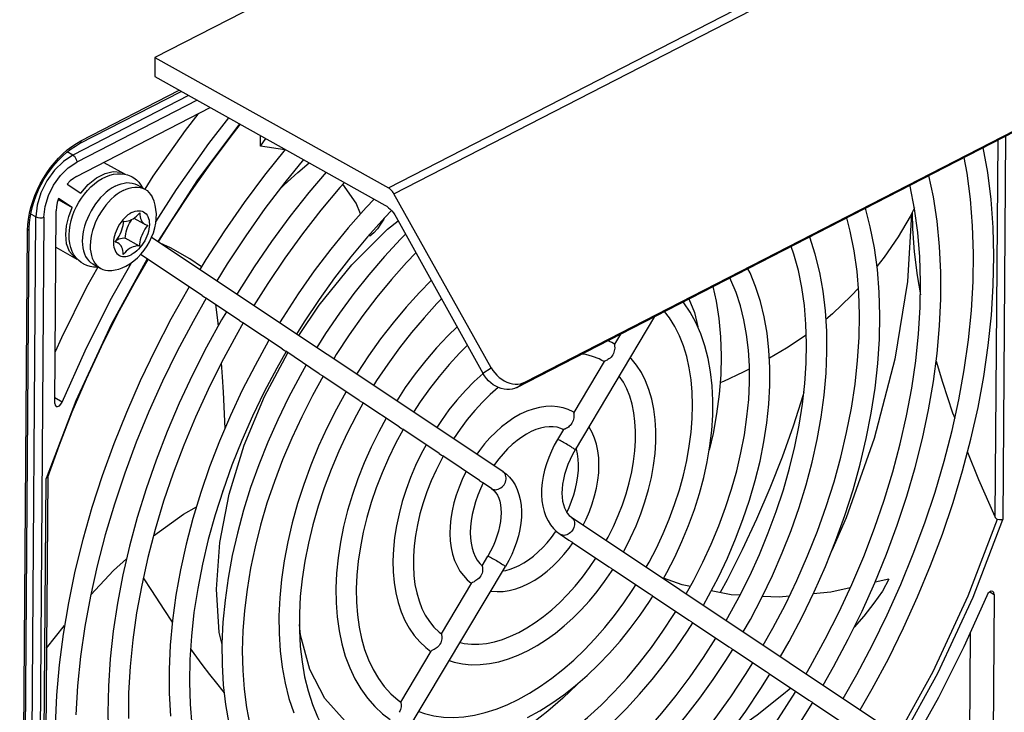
# Model space of a CAD drawing. Extents: x 0 to 420, y 0 to 297.
# Tile 32 of 38: x 375 to 392, y 84 to 97. Entities that reach past the tile are written whole.
import ezdxf

# ---------------------------------------------------------------- set-up
doc = ezdxf.new("R2010")
doc.units = 0
doc.header["$LTSCALE"] = 23.1
doc.layers.get('0').update_dxf_attribs({"linetype": 'CONTINUOUS'})

msp = doc.modelspace()

# ---------------------------------------------------------------- linework, layer by layer
at = {"color": 7, "linetype": 'CONTINUOUS'}
for p, q in [((390.388, 102.679), (377.461, 96.03)), ((383.995, 90.306), (396.203, 96.586)), ((383.846, 90.21), (396.054, 96.489)), ((377.461, 96.03), (377.458, 95.693)), ((377.461, 96.03), (381.578, 93.729)), ((377.458, 95.693), (381.517, 93.424)), ((376.132, 94.511), (377.924, 95.432)), ((376.079, 93.933), (378.437, 95.146)), ((379.324, 94.468), (379.415, 94.599)), ((379.752, 94.401), (379.324, 94.468)), ((376.559, 94.18), (376.923, 93.977)), ((376.923, 93.977), (376.932, 93.97)), ((375.911, 93.797), (376.152, 93.637)), ((377.144, 93.784), (377.283, 93.707)), ((383.392, 90.558), (381.676, 93.625)), ((375.753, 93.523), (376.001, 93.384)), ((376.001, 93.384), (375.76, 93.545)), ((375.692, 89.926), (375.717, 93.326)), ((381.632, 93.33), (381.513, 93.207)), ((390.857, 93.376), (390.783, 93.225)), ((377.09, 93.196), (377.259, 93.102)), ((381.714, 93.214), (383.244, 90.462)), ((375.105, 74.453), (375.244, 93.021)), ((376.764, 92.782), (376.808, 92.758)), ((377.187, 92.704), (376.937, 92.844)), ((383.598, 88.725), (377.401, 92.857)), ((381.253, 92.881), (381.244, 92.906)), ((375.712, 92.683), (376.084, 92.475)), ((376.094, 92.471), (376.084, 92.476)), ((378.295, 91.829), (377.207, 92.554)), ((376.363, 92.388), (376.503, 92.31)), ((378.295, 91.829), (378.333, 91.803)), ((378.949, 91.392), (378.357, 91.787)), ((378.95, 91.392), (378.988, 91.367)), ((386.274, 91.459), (384.872, 89.11)), ((379.705, 90.889), (379.011, 91.351)), ((385.669, 91.148), (385.564, 90.971)), ((379.705, 90.889), (379.743, 90.864)), ((380.359, 90.452), (379.766, 90.848)), ((385.565, 90.974), (385.519, 91.001)), ((385.383, 90.669), (384.846, 89.769)), ((385.381, 90.665), (385.343, 90.687)), ((380.359, 90.452), (380.398, 90.427)), ((381.064, 89.982), (380.421, 90.411)), ((381.064, 89.982), (381.103, 89.957)), ((378.675, 89.875), (378.692, 89.482)), ((381.769, 89.512), (381.126, 89.941)), ((384.848, 89.772), (384.836, 89.779)), ((381.769, 89.512), (381.808, 89.487)), ((382.475, 89.042), (381.831, 89.471)), ((384.665, 89.466), (384.563, 89.294)), ((384.663, 89.463), (384.66, 89.465)), ((382.475, 89.042), (382.513, 89.016)), ((383.182, 88.57), (382.536, 89.001)), ((375.57, 88.626), (375.5, 79.217)), ((375.56, 88.613), (375.54, 88.604)), ((375.57, 88.624), (375.56, 88.613)), ((383.182, 88.57), (383.22, 88.545)), ((383.399, 88.426), (383.244, 88.529)), ((378.651, 88.369), (378.654, 88.37)), ((384.806, 87.92), (391.161, 83.683)), ((384.607, 87.62), (384.762, 87.517)), ((384.762, 87.517), (384.801, 87.491)), ((384.824, 87.475), (385.469, 87.045)), ((383.231, 87.064), (383.333, 87.235)), ((377.175, 76.219), (383.642, 87.051)), ((385.469, 87.045), (385.508, 87.02)), ((385.531, 87.004), (386.175, 86.575)), ((382.513, 85.861), (383.05, 86.761)), ((383.04, 86.757), (383.045, 86.753)), ((390.404, 86.829), (390.162, 86.774)), ((386.175, 86.575), (386.213, 86.549)), ((386.236, 86.534), (386.88, 86.105)), ((392.263, 86.559), (392.242, 83.733)), ((375.548, 85.609), (375.865, 86.007)), ((386.88, 86.104), (386.918, 86.079)), ((386.942, 86.063), (387.585, 85.635)), ((391.839, 85.88), (391.825, 84.036)), ((387.585, 85.634), (387.623, 85.609)), ((381.795, 84.659), (382.332, 85.559)), ((387.646, 85.593), (388.239, 85.198)), ((388.239, 85.198), (388.278, 85.173)), ((388.301, 85.157), (388.994, 84.695)), ((388.995, 84.695), (389.033, 84.669)), ((389.056, 84.653), (389.649, 84.258))]:
    msp.add_line(p, q, dxfattribs=at)
at = {"color": 9, "linetype": 'CONTINUOUS'}
for p, q in [((381.578, 93.729), (394.505, 100.378)), ((381.676, 93.625), (394.603, 100.274)), ((378.054, 95.36), (376.012, 94.309)), ((376.155, 94.561), (377.889, 95.452)), ((378.202, 95.277), (376.081, 94.186)), ((392.325, 94.571), (392.275, 87.932)), ((392.465, 94.643), (392.415, 87.881)), ((376.012, 94.309), (375.913, 94.365)), ((375.36, 93.217), (375.27, 93.268)), ((375.22, 74.481), (375.36, 93.217)), ((375.502, 93.215), (375.361, 74.479)), ((375.075, 74.415), (375.214, 92.983)), ((383.244, 90.462), (383.392, 90.558)), ((383.846, 90.21), (383.995, 90.306)), ((376.062, 89.973), (375.54, 88.604)), ((375.824, 89.95), (375.692, 90.024)), ((375.469, 79.165), (375.54, 88.604)), ((383.399, 88.426), (383.406, 88.421)), ((384.614, 87.615), (384.607, 87.62)), ((392.186, 86.602), (392.263, 86.559))]:
    msp.add_line(p, q, dxfattribs=at)
at = {"color": 7, "linetype": 'CONTINUOUS'}
for points in [[(378.215, 95.031), (377.993, 94.744), (377.425, 93.937), (377.28, 93.709)], [(377.476, 93.129), (377.842, 93.703), (378.41, 94.511), (378.761, 94.964)], [(377.523, 92.776), (377.756, 93.153), (378.104, 93.681), (378.467, 94.197), (378.843, 94.698), (378.965, 94.851)], [(375.244, 93.021), (375.248, 93.111), (375.259, 93.205), (375.276, 93.301), (375.299, 93.399), (375.329, 93.498), (375.366, 93.597), (375.408, 93.696), (375.456, 93.792), (375.509, 93.887), (375.567, 93.978), (375.629, 94.066), (375.695, 94.148), (375.763, 94.225), (375.835, 94.296), (375.908, 94.361), (375.982, 94.418), (376.057, 94.468), (376.132, 94.511)], [(379.324, 94.468), (379.322, 94.551), (379.323, 94.635), (379.324, 94.65)], [(379.758, 94.408), (379.392, 93.952), (379.033, 93.471), (378.687, 92.975), (378.356, 92.465), (378.251, 92.291)], [(389.902, 84.522), (390.112, 84.89), (390.397, 85.424), (390.664, 85.966), (390.912, 86.514), (391.142, 87.067), (391.351, 87.624), (391.54, 88.182), (391.707, 88.741), (391.854, 89.298), (391.978, 89.853), (392.08, 90.403), (392.159, 90.947), (392.215, 91.484), (392.248, 92.011), (392.258, 92.529), (392.245, 93.034), (392.209, 93.527), (392.149, 94.004), (392.07, 94.44)], [(380.078, 94.229), (379.752, 93.828), (379.4, 93.364), (379.061, 92.885), (378.736, 92.393), (378.549, 92.092)], [(379.656, 93.701), (379.74, 93.783), (379.978, 93.999), (380.183, 94.17)], [(389.601, 84.723), (389.842, 85.146), (390.118, 85.669), (390.376, 86.2), (390.616, 86.736), (390.837, 87.277), (391.038, 87.82), (391.22, 88.364), (391.38, 88.908), (391.52, 89.45), (391.638, 89.989), (391.734, 90.522), (391.809, 91.049), (391.861, 91.567), (391.891, 92.076), (391.898, 92.574), (391.883, 93.06), (391.846, 93.531), (391.787, 93.988), (391.735, 94.268)], [(376.111, 92.453), (376.069, 92.498), (376.032, 92.551), (376.001, 92.61), (375.977, 92.676), (375.959, 92.748), (375.948, 92.824), (375.946, 92.904), (375.951, 92.987), (375.963, 93.07), (375.982, 93.154), (376.007, 93.237), (376.038, 93.319), (376.075, 93.399), (376.117, 93.476), (376.165, 93.551), (376.216, 93.621), (376.272, 93.687), (376.331, 93.748), (376.394, 93.804), (376.459, 93.852), (376.527, 93.894), (376.595, 93.928), (376.663, 93.954), (376.731, 93.971), (376.797, 93.98), (376.86, 93.98), (376.921, 93.973)], [(376.152, 93.637), (376.285, 93.788), (376.43, 93.906), (376.58, 93.984), (376.724, 94.017), (376.856, 94.005), (376.923, 93.977)], [(376.921, 93.973), (376.979, 93.959), (377.034, 93.937), (377.058, 93.924)], [(380.479, 94.005), (380.174, 93.646), (379.84, 93.223), (379.518, 92.786), (379.21, 92.336), (378.915, 91.874), (378.904, 91.856)], [(376.079, 93.933), (376.021, 93.898), (375.965, 93.852), (375.911, 93.797)], [(376.759, 93.761), (376.812, 93.786), (376.864, 93.804), (376.916, 93.816), (376.966, 93.823), (377.014, 93.822), (377.06, 93.816), (377.104, 93.803), (377.144, 93.784)], [(377.058, 93.924), (377.085, 93.908), (377.132, 93.872), (377.176, 93.829), (377.214, 93.778), (377.242, 93.73)], [(380.801, 93.825), (380.722, 93.737), (380.387, 93.337), (380.062, 92.92)], [(381.088, 93.272), (381.008, 93.458), (380.774, 93.795)], [(389.248, 84.958), (389.431, 85.28), (389.69, 85.768), (389.933, 86.264), (390.158, 86.765), (390.365, 87.27), (390.553, 87.779), (390.721, 88.289), (390.87, 88.799), (390.998, 89.307), (391.106, 89.812), (391.192, 90.313), (391.257, 90.808), (391.301, 91.295), (391.322, 91.774), (391.322, 92.242), (391.3, 92.698), (391.256, 93.141), (391.19, 93.57), (391.11, 93.946)], [(376.759, 93.761), (376.706, 93.731), (376.653, 93.696), (376.601, 93.655), (376.551, 93.609), (376.502, 93.559), (376.456, 93.505), (376.412, 93.447), (376.37, 93.386), (376.333, 93.323), (376.298, 93.257), (376.268, 93.19), (376.242, 93.123), (376.22, 93.054), (376.202, 92.987), (376.19, 92.92), (376.182, 92.854), (376.179, 92.791), (376.181, 92.73), (376.188, 92.672), (376.2, 92.617), (376.216, 92.567), (376.237, 92.521), (376.263, 92.479), (376.292, 92.443), (376.326, 92.413), (376.363, 92.388)], [(376.898, 93.684), (376.845, 93.653), (376.792, 93.618), (376.741, 93.577), (376.69, 93.531), (376.641, 93.481), (376.595, 93.427), (376.551, 93.369), (376.51, 93.308), (376.472, 93.245), (376.437, 93.179), (376.407, 93.113), (376.381, 93.045), (376.359, 92.977), (376.342, 92.909), (376.329, 92.842), (376.321, 92.776), (376.318, 92.713), (376.32, 92.652), (376.327, 92.594), (376.339, 92.539), (376.355, 92.489), (376.376, 92.443), (376.402, 92.402), (376.431, 92.366), (376.465, 92.335), (376.503, 92.31)], [(376.898, 93.684), (376.951, 93.708), (377.003, 93.726), (377.055, 93.739), (377.105, 93.745), (377.153, 93.745), (377.2, 93.738), (377.243, 93.725), (377.283, 93.707)], [(377.283, 93.707), (377.321, 93.682), (377.354, 93.651), (377.384, 93.615), (377.409, 93.574), (377.416, 93.56)], [(381.676, 93.625), (381.663, 93.647), (381.648, 93.668), (381.632, 93.687), (381.614, 93.703), (381.597, 93.718), (381.578, 93.729)], [(388.946, 85.159), (389.024, 85.291), (389.284, 85.766), (389.527, 86.248), (389.753, 86.736), (389.961, 87.229), (390.151, 87.725), (390.322, 88.222), (390.474, 88.719), (390.606, 89.215), (390.718, 89.708), (390.809, 90.196), (390.879, 90.678), (390.929, 91.153), (390.957, 91.618), (390.965, 92.073), (390.951, 92.516), (390.916, 92.946), (390.86, 93.362), (390.784, 93.762), (390.78, 93.776)], [(375.76, 93.545), (375.737, 93.47), (375.722, 93.397), (375.717, 93.326)], [(376.947, 92.349), (377.019, 92.391), (377.088, 92.441), (377.155, 92.499), (377.216, 92.564), (377.271, 92.632), (377.321, 92.705), (377.364, 92.78), (377.402, 92.859), (377.433, 92.94), (377.457, 93.023), (377.474, 93.107), (377.483, 93.19), (377.485, 93.273), (377.478, 93.351), (377.464, 93.426), (377.444, 93.495), (377.416, 93.56)], [(381.326, 93.531), (381.185, 93.383), (380.87, 93.025), (380.565, 92.652), (380.271, 92.264), (379.989, 91.864), (379.72, 91.452), (379.66, 91.351)], [(375.886, 92.908), (375.9, 93.063), (375.939, 93.223), (376.001, 93.384)], [(376.905, 93.141), (376.931, 93.139), (376.959, 93.141), (376.988, 93.147), (377.018, 93.156), (377.048, 93.17), (377.078, 93.187), (377.108, 93.208), (377.137, 93.232), (377.165, 93.259), (377.192, 93.289)], [(377.192, 93.289), (377.193, 93.255), (377.198, 93.222), (377.205, 93.192), (377.216, 93.165), (377.229, 93.14), (377.245, 93.119), (377.264, 93.101), (377.284, 93.088)], [(381.517, 93.424), (381.549, 93.405), (381.58, 93.381), (381.61, 93.353), (381.639, 93.323), (381.666, 93.289), (381.691, 93.252), (381.714, 93.214)], [(388.493, 85.462), (388.644, 85.73), (388.874, 86.164), (389.087, 86.604), (389.285, 87.049), (389.465, 87.499), (389.628, 87.95), (389.773, 88.403), (389.899, 88.855), (390.006, 89.306), (390.094, 89.753), (390.163, 90.196), (390.211, 90.632), (390.239, 91.061), (390.247, 91.481), (390.235, 91.891), (390.203, 92.289), (390.15, 92.674), (390.077, 93.045), (389.992, 93.371)], [(390.805, 93.27), (390.732, 92.081), (390.509, 90.71), (390.148, 89.311), (389.655, 87.909), (389.399, 87.334)], [(390.815, 93.291), (390.821, 93.009), (390.851, 92.603), (390.903, 92.182), (390.961, 91.842)], [(376.759, 92.775), (376.784, 92.807), (376.808, 92.842), (376.829, 92.877), (376.848, 92.915), (376.865, 92.953), (376.879, 92.991), (376.89, 93.03), (376.898, 93.068), (376.903, 93.105), (376.905, 93.141)], [(376.937, 92.844), (376.939, 92.88), (376.944, 92.918), (376.952, 92.956), (376.963, 92.994), (376.977, 93.033), (376.993, 93.071), (377.012, 93.108), (377.034, 93.144), (377.054, 93.174)], [(381.513, 93.207), (381.209, 92.867), (380.914, 92.512), (380.629, 92.143), (380.355, 91.761), (380.093, 91.368), (379.958, 91.152)], [(381.509, 93.202), (381.496, 93.179), (381.44, 93.088), (381.383, 93.007), (381.321, 92.937), (381.253, 92.881)], [(388.191, 85.663), (388.36, 85.96), (388.58, 86.38), (388.785, 86.806), (388.973, 87.238), (389.146, 87.672), (389.302, 88.108), (389.44, 88.545), (389.56, 88.981), (389.661, 89.414), (389.745, 89.843), (389.809, 90.266), (389.854, 90.683), (389.88, 91.092), (389.887, 91.491), (389.875, 91.88), (389.844, 92.256), (389.794, 92.619), (389.725, 92.968), (389.664, 93.202)], [(390.783, 93.225), (390.57, 92.865), (390.323, 92.507), (390.195, 92.345)], [(377.333, 93.071), (377.308, 93.038), (377.284, 93.004), (377.263, 92.968), (377.244, 92.931), (377.227, 92.893), (377.213, 92.854), (377.202, 92.816), (377.194, 92.778), (377.189, 92.74), (377.187, 92.704)], [(377.284, 93.088), (377.308, 93.077), (377.333, 93.071)], [(380.062, 92.92), (379.75, 92.49), (379.45, 92.046), (379.203, 91.656)], [(376.084, 92.476), (376.039, 92.506), (375.955, 92.606), (375.902, 92.743), (375.886, 92.908)], [(376.808, 92.758), (376.784, 92.769), (376.759, 92.775)], [(376.787, 92.812), (376.794, 92.816), (376.824, 92.829), (376.853, 92.839), (376.882, 92.845), (376.91, 92.847), (376.937, 92.844)], [(376.9, 92.557), (376.899, 92.591), (376.894, 92.624), (376.887, 92.654), (376.876, 92.681), (376.863, 92.706), (376.847, 92.727), (376.828, 92.745), (376.808, 92.758)], [(378.28, 92.34), (378.073, 92.476), (377.734, 92.67), (377.553, 92.756)], [(381.881, 92.913), (381.792, 92.825), (381.508, 92.52), (381.233, 92.199), (380.968, 91.865), (380.713, 91.519), (380.469, 91.161), (380.314, 90.915)], [(387.838, 85.898), (387.962, 86.118), (388.164, 86.503), (388.352, 86.894), (388.525, 87.289), (388.682, 87.688), (388.822, 88.089), (388.946, 88.49), (389.052, 88.891), (389.141, 89.29), (389.212, 89.685), (389.264, 90.075), (389.298, 90.459), (389.313, 90.836), (389.309, 91.203), (389.287, 91.561), (389.245, 91.906), (389.185, 92.239), (389.107, 92.558), (389.01, 92.862), (389.009, 92.865)], [(377.187, 92.704), (377.161, 92.707), (377.133, 92.705), (377.104, 92.699), (377.074, 92.689), (377.044, 92.676), (377.014, 92.658), (376.984, 92.638), (376.955, 92.614), (376.927, 92.586), (376.9, 92.557)], [(382.064, 92.585), (381.9, 92.415), (381.633, 92.116), (381.375, 91.802), (381.125, 91.476), (380.886, 91.138), (380.658, 90.789), (380.613, 90.716)], [(387.537, 86.099), (387.568, 86.15), (387.766, 86.515), (387.952, 86.886), (388.123, 87.262), (388.279, 87.642), (388.42, 88.023), (388.545, 88.406), (388.654, 88.787), (388.747, 89.167), (388.823, 89.543), (388.881, 89.914), (388.923, 90.279), (388.947, 90.637), (388.954, 90.986), (388.943, 91.326), (388.915, 91.654), (388.87, 91.971), (388.809, 92.274), (388.73, 92.563), (388.683, 92.698)], [(375.57, 88.624), (375.775, 89.196), (376.003, 89.779), (376.251, 90.359), (376.518, 90.933), (376.802, 91.501), (377.104, 92.061), (377.338, 92.467)], [(375.824, 89.95), (376.227, 90.854), (376.672, 91.743), (377.044, 92.409)], [(376.199, 92.388), (376.157, 92.415), (376.111, 92.453)], [(376.453, 92.333), (376.254, 91.977), (375.809, 91.087), (375.698, 90.838)], [(376.461, 92.334), (376.44, 92.332), (376.378, 92.333), (376.318, 92.343), (376.261, 92.36), (376.207, 92.384), (376.199, 92.388)], [(376.503, 92.31), (376.543, 92.291), (376.586, 92.279), (376.632, 92.272), (376.681, 92.272), (376.697, 92.273)], [(376.697, 92.273), (376.758, 92.282), (376.821, 92.298), (376.884, 92.32), (376.947, 92.349)], [(387.133, 86.368), (387.226, 86.534), (387.398, 86.863), (387.557, 87.199), (387.702, 87.538), (387.832, 87.88), (387.948, 88.223), (388.048, 88.567), (388.133, 88.91), (388.201, 89.25), (388.253, 89.586), (388.288, 89.917), (388.306, 90.242), (388.307, 90.56), (388.291, 90.868), (388.257, 91.167), (388.207, 91.453), (388.14, 91.728), (388.056, 91.988), (387.957, 92.233), (387.92, 92.305)], [(382.335, 92.098), (382.126, 91.885), (381.889, 91.624), (381.66, 91.35), (381.44, 91.065), (381.229, 90.769), (381.029, 90.464), (381.018, 90.445)], [(386.832, 86.569), (386.967, 86.811), (387.126, 87.126), (387.272, 87.444), (387.405, 87.766), (387.525, 88.09), (387.63, 88.414), (387.721, 88.737), (387.797, 89.058), (387.857, 89.376), (387.903, 89.689), (387.933, 89.996), (387.947, 90.296), (387.946, 90.588), (387.929, 90.87), (387.897, 91.142), (387.85, 91.402), (387.788, 91.65), (387.711, 91.884), (387.619, 92.105), (387.601, 92.141)], [(378.064, 91.982), (378.041, 91.944), (377.743, 91.412), (377.462, 90.872), (377.2, 90.324), (376.957, 89.77), (376.733, 89.212), (376.53, 88.651), (376.348, 88.089), (376.188, 87.527), (376.049, 86.967), (375.933, 86.411), (375.84, 85.859), (375.77, 85.314), (375.723, 84.778), (375.699, 84.251)], [(387.302, 91.988), (387.36, 91.732), (387.408, 91.423), (387.437, 91.101), (387.448, 90.769), (387.439, 90.432), (387.412, 90.091), (387.367, 89.744), (387.304, 89.396), (387.237, 89.101)], [(389.868, 91.963), (389.743, 91.825), (389.412, 91.507), (389.296, 91.409)], [(378.364, 91.783), (378.132, 91.375), (377.855, 90.851), (377.595, 90.32), (377.354, 89.784), (377.131, 89.243), (376.928, 88.699), (376.745, 88.153), (376.583, 87.608), (376.442, 87.065), (376.323, 86.526), (376.225, 85.991), (376.149, 85.463), (376.096, 84.944), (376.065, 84.433)], [(378.333, 91.803), (378.345, 91.795), (378.354, 91.789), (378.357, 91.787)], [(382.517, 91.77), (382.434, 91.688), (382.206, 91.44), (381.984, 91.179), (381.771, 90.907), (381.566, 90.623), (381.371, 90.33), (381.318, 90.246)], [(386.428, 86.838), (386.488, 86.946), (386.628, 87.217), (386.756, 87.493), (386.872, 87.773), (386.975, 88.054), (387.065, 88.337), (387.141, 88.619), (387.202, 88.899), (387.25, 89.177), (387.282, 89.451), (387.3, 89.72), (387.302, 89.982), (387.289, 90.237), (387.261, 90.483), (387.218, 90.718), (387.16, 90.943), (387.087, 91.154), (387, 91.353), (386.9, 91.536), (386.787, 91.704), (386.776, 91.717)], [(378.72, 91.545), (378.634, 91.402), (378.37, 90.92), (378.122, 90.43), (377.89, 89.934), (377.677, 89.433), (377.482, 88.929), (377.306, 88.422), (377.149, 87.915), (377.012, 87.409)], [(378.528, 91.673), (378.563, 91.396), (378.574, 91.291)], [(386.884, 90.555), (386.839, 90.755), (386.781, 90.944), (386.711, 91.121), (386.63, 91.285), (386.536, 91.437), (386.45, 91.549)], [(378.988, 91.367), (379, 91.359), (379.009, 91.353), (379.012, 91.351)], [(379.018, 91.347), (378.892, 91.126), (378.636, 90.652), (378.396, 90.171), (378.173, 89.683), (377.968, 89.192), (377.781, 88.698), (377.613, 88.202), (377.464, 87.706), (377.335, 87.212), (377.226, 86.722), (377.137, 86.236), (377.069, 85.756), (377.022, 85.285), (376.996, 84.822), (376.991, 84.369)], [(382.79, 91.279), (382.628, 91.122), (382.429, 90.91), (382.237, 90.686), (382.052, 90.451), (381.876, 90.207), (381.724, 89.975)], [(379.473, 91.043), (379.465, 91.029), (379.225, 90.598), (379, 90.159), (378.791, 89.713), (378.598, 89.263), (378.423, 88.81), (378.267, 88.354), (378.128, 87.899), (378.009, 87.444), (377.909, 86.991), (377.829, 86.543), (377.769, 86.1), (377.729, 85.664), (377.709, 85.236), (377.71, 84.817), (377.732, 84.41)], [(385.519, 91.001), (385.478, 91.023), (385.45, 91.035)], [(388.298, 90.732), (388.597, 90.909), (388.949, 91.136)], [(379.774, 90.843), (379.609, 90.551), (379.388, 90.13), (379.182, 89.703), (378.991, 89.272), (378.818, 88.837), (378.661, 88.4)], [(379.743, 90.864), (379.755, 90.856), (379.764, 90.849), (379.767, 90.847)], [(382.971, 90.953), (382.833, 90.817), (382.65, 90.616), (382.472, 90.405), (382.302, 90.184), (382.139, 89.953), (382.023, 89.776)], [(385.564, 90.966), (385.564, 90.958), (385.566, 90.948), (385.567, 90.934), (385.569, 90.918), (385.569, 90.9), (385.567, 90.878), (385.563, 90.855), (385.557, 90.832), (385.548, 90.808), (385.536, 90.785)], [(385.564, 90.971), (385.564, 90.97), (385.564, 90.966)], [(385.343, 90.687), (385.293, 90.713), (385.179, 90.758), (385.059, 90.789), (384.99, 90.798)], [(385.536, 90.785), (385.521, 90.764), (385.505, 90.744), (385.487, 90.727), (385.468, 90.713), (385.45, 90.701), (385.434, 90.692), (385.419, 90.685), (385.406, 90.679), (385.396, 90.676), (385.389, 90.672), (385.384, 90.67), (385.383, 90.669)], [(385.723, 87.309), (385.746, 87.352), (385.851, 87.558), (385.946, 87.768), (386.03, 87.981), (386.104, 88.194), (386.166, 88.409), (386.217, 88.623), (386.255, 88.834), (386.282, 89.043), (386.295, 89.248), (386.296, 89.448), (386.285, 89.641), (386.26, 89.826), (386.223, 90.004), (386.174, 90.171), (386.113, 90.327), (386.04, 90.471), (385.956, 90.604), (385.862, 90.723), (385.845, 90.74)], [(391.239, 90.673), (391.351, 90.3), (391.53, 89.764), (391.567, 89.665)], [(378.631, 90.643), (378.648, 90.398), (378.663, 90.124), (378.675, 89.875)], [(380.129, 90.606), (380.019, 90.416), (379.815, 90.031), (379.625, 89.641), (379.45, 89.245), (379.291, 88.846), (379.148, 88.445), (379.023, 88.043), (378.914, 87.641), (378.823, 87.242), (378.75, 86.846), (378.696, 86.454), (378.66, 86.069), (378.642, 85.691), (378.644, 85.322), (378.665, 84.963), (378.704, 84.615), (378.762, 84.28)], [(383.392, 90.558), (383.421, 90.51), (383.455, 90.465), (383.493, 90.424), (383.533, 90.387), (383.577, 90.354), (383.622, 90.326), (383.669, 90.303), (383.718, 90.286), (383.766, 90.275), (383.815, 90.269), (383.862, 90.27), (383.909, 90.276), (383.953, 90.288), (383.995, 90.306)], [(386.127, 87.039), (386.176, 87.127), (386.305, 87.377), (386.423, 87.631), (386.531, 87.888), (386.626, 88.146), (386.71, 88.405), (386.781, 88.662), (386.839, 88.918), (386.885, 89.171), (386.917, 89.419), (386.937, 89.661), (386.943, 89.897), (386.936, 90.126), (386.917, 90.345), (386.884, 90.555)], [(387.429, 90.295), (387.495, 90.322), (387.84, 90.484), (387.946, 90.54)], [(380.428, 90.407), (380.239, 90.066), (380.049, 89.693), (379.873, 89.316), (379.712, 88.934), (379.566, 88.551), (379.436, 88.166), (379.323, 87.781), (379.226, 87.399), (379.146, 87.019), (379.084, 86.644), (379.038, 86.275), (379.011, 85.914), (379.001, 85.56), (379.008, 85.217), (379.034, 84.884), (379.076, 84.563)], [(380.398, 90.427), (380.409, 90.419), (380.418, 90.413), (380.421, 90.411)], [(383.247, 90.458), (383.247, 90.458), (383.088, 90.312), (382.935, 90.155), (382.787, 89.988), (382.646, 89.812), (382.512, 89.628), (382.43, 89.504)], [(383.846, 90.21), (383.804, 90.192), (383.76, 90.18), (383.714, 90.173), (383.666, 90.173), (383.618, 90.178), (383.569, 90.19), (383.521, 90.207), (383.474, 90.23), (383.428, 90.258), (383.385, 90.291), (383.344, 90.328), (383.307, 90.369), (383.273, 90.414), (383.244, 90.462)], [(385.421, 87.51), (385.454, 87.569), (385.547, 87.757), (385.631, 87.948), (385.706, 88.141), (385.77, 88.334), (385.825, 88.527), (385.869, 88.718), (385.902, 88.905), (385.924, 89.089), (385.936, 89.268), (385.936, 89.441), (385.926, 89.606), (385.906, 89.764), (385.875, 89.913), (385.834, 90.053), (385.783, 90.183), (385.722, 90.302), (385.651, 90.411), (385.65, 90.413)], [(380.833, 90.136), (380.663, 89.829), (380.498, 89.503), (380.347, 89.171), (380.209, 88.836), (380.085, 88.499), (379.975, 88.161), (379.881, 87.822), (379.802, 87.486), (379.739, 87.152), (379.692, 86.822), (379.662, 86.497), (379.647, 86.178), (379.65, 85.867), (379.669, 85.565), (379.704, 85.273), (379.756, 84.993), (379.824, 84.724), (379.909, 84.47)], [(383.512, 90.211), (383.374, 90.087), (383.235, 89.948), (383.1, 89.8), (382.97, 89.642), (382.845, 89.476), (382.729, 89.305)], [(388.906, 90.132), (388.891, 90.079), (388.716, 89.528), (388.521, 88.978), (388.306, 88.43), (388.072, 87.886), (387.82, 87.346), (387.551, 86.813), (387.429, 86.59)], [(375.692, 89.926), (375.698, 89.894), (375.715, 89.875)], [(375.715, 89.875), (375.743, 89.872), (375.774, 89.885), (375.802, 89.913), (375.824, 89.95)], [(381.133, 89.937), (381.013, 89.72), (380.851, 89.405), (380.703, 89.086), (380.567, 88.763), (380.445, 88.439), (380.337, 88.113), (380.244, 87.788), (380.166, 87.465), (380.103, 87.146), (380.056, 86.831), (380.024, 86.522), (380.008, 86.219), (380.008, 85.926), (380.023, 85.641)], [(381.103, 89.957), (381.114, 89.949), (381.123, 89.943), (381.126, 89.941)], [(384.836, 89.779), (384.75, 89.82), (384.658, 89.851), (384.56, 89.87), (384.458, 89.878), (384.353, 89.874), (384.244, 89.858), (384.132, 89.829), (384.019, 89.789), (383.905, 89.736)], [(381.538, 89.666), (381.407, 89.427), (381.272, 89.155), (381.15, 88.879), (381.04, 88.6), (380.942, 88.319), (380.858, 88.038), (380.788, 87.758), (380.732, 87.479), (380.691, 87.204), (380.664, 86.934), (380.652, 86.668), (380.656, 86.41), (380.674, 86.16), (380.707, 85.918), (380.755, 85.688), (380.818, 85.469), (380.895, 85.262), (380.986, 85.07), (381.09, 84.892), (381.207, 84.73), (381.336, 84.583), (381.476, 84.453), (381.611, 84.352)], [(383.905, 89.736), (383.793, 89.673), (383.683, 89.599), (383.575, 89.515), (383.47, 89.423), (383.369, 89.321), (383.273, 89.212), (383.182, 89.097), (383.137, 89.033)], [(384.846, 89.769), (384.846, 89.768), (384.845, 89.763), (384.846, 89.755), (384.847, 89.744), (384.848, 89.731), (384.849, 89.714), (384.849, 89.695), (384.848, 89.673), (384.844, 89.65), (384.837, 89.626), (384.828, 89.603), (384.816, 89.58)], [(381.838, 89.466), (381.704, 89.218), (381.58, 88.962), (381.466, 88.702), (381.365, 88.441), (381.276, 88.179), (381.199, 87.917), (381.135, 87.657), (381.084, 87.4), (381.047, 87.147), (381.023, 86.899), (381.012, 86.658), (381.015, 86.424), (381.032, 86.199), (381.061, 85.983), (381.104, 85.778), (381.159, 85.584), (381.227, 85.402), (381.308, 85.232), (381.401, 85.075), (381.506, 84.933), (381.623, 84.805), (381.751, 84.694), (381.796, 84.66)], [(381.808, 89.487), (381.819, 89.479), (381.828, 89.473), (381.831, 89.471)], [(384.66, 89.465), (384.62, 89.485), (384.554, 89.506), (384.484, 89.517), (384.411, 89.517), (384.337, 89.509), (384.259, 89.492), (384.18, 89.465), (384.098, 89.43), (384.015, 89.386), (383.931, 89.333), (383.847, 89.272), (383.763, 89.203), (383.681, 89.125), (383.601, 89.041), (383.523, 88.95), (383.449, 88.852), (383.436, 88.833)], [(384.816, 89.58), (384.802, 89.559), (384.786, 89.54), (384.769, 89.524), (384.752, 89.509), (384.735, 89.498), (384.718, 89.489), (384.704, 89.481), (384.691, 89.476), (384.681, 89.473), (384.673, 89.47), (384.668, 89.468), (384.665, 89.466)], [(385.016, 87.78), (385.066, 87.884), (385.124, 88.02), (385.174, 88.157), (385.216, 88.296), (385.249, 88.434), (385.273, 88.571), (385.287, 88.706), (385.292, 88.839), (385.287, 88.967), (385.272, 89.089), (385.248, 89.206), (385.214, 89.315), (385.171, 89.415), (385.12, 89.506), (385.114, 89.515)], [(384.563, 89.294), (384.504, 89.19), (384.452, 89.083), (384.406, 88.974), (384.366, 88.863), (384.334, 88.752), (384.309, 88.64), (384.291, 88.53), (384.281, 88.421), (384.28, 88.315), (384.287, 88.212), (384.302, 88.114), (384.325, 88.021), (384.355, 87.935), (384.394, 87.856), (384.438, 87.785), (384.489, 87.722), (384.545, 87.667), (384.607, 87.62)], [(382.244, 89.196), (382.158, 89.036), (382.058, 88.83), (381.969, 88.62), (381.89, 88.408), (381.822, 88.195), (381.765, 87.982), (381.72, 87.77), (381.687, 87.561), (381.666, 87.355), (381.657, 87.153), (381.662, 86.957), (381.678, 86.767), (381.708, 86.586), (381.75, 86.413), (381.804, 86.251), (381.87, 86.099), (381.947, 85.96), (382.034, 85.834), (382.132, 85.72), (382.238, 85.621), (382.328, 85.553)], [(384.872, 89.11), (384.824, 89.025), (384.782, 88.939), (384.744, 88.851), (384.712, 88.762), (384.686, 88.675), (384.665, 88.588), (384.651, 88.504), (384.642, 88.423), (384.64, 88.346), (384.642, 88.273), (384.651, 88.205), (384.664, 88.143), (384.682, 88.087), (384.705, 88.037), (384.733, 87.992), (384.766, 87.953), (384.806, 87.92)], [(384.725, 88.005), (384.764, 88.091), (384.809, 88.204), (384.847, 88.317), (384.879, 88.429), (384.903, 88.54), (384.92, 88.648), (384.93, 88.752), (384.932, 88.852), (384.927, 88.947), (384.916, 89.037), (384.898, 89.12), (384.891, 89.142)], [(382.544, 88.996), (382.513, 88.94), (382.419, 88.752), (382.333, 88.56), (382.257, 88.367), (382.191, 88.173), (382.135, 87.98), (382.09, 87.788), (382.056, 87.599), (382.032, 87.415), (382.02, 87.235), (382.018, 87.061), (382.027, 86.894), (382.047, 86.735), (382.077, 86.584), (382.118, 86.443), (382.168, 86.311), (382.229, 86.19), (382.3, 86.079), (382.381, 85.981), (382.471, 85.895), (382.513, 85.862)], [(382.513, 89.016), (382.525, 89.008), (382.534, 89.002), (382.537, 89)], [(391.793, 89.068), (391.989, 88.586), (392.275, 87.932)], [(382.95, 88.725), (382.946, 88.718), (382.881, 88.584), (382.824, 88.448), (382.775, 88.31), (382.734, 88.172), (382.702, 88.034), (382.68, 87.897), (382.666, 87.762), (382.663, 87.631), (382.669, 87.504), (382.685, 87.382), (382.71, 87.267), (382.745, 87.159), (382.788, 87.06), (382.84, 86.97), (382.9, 86.889), (382.967, 86.818), (383.04, 86.757)], [(383.598, 88.725), (383.66, 88.679), (383.716, 88.624), (383.767, 88.561), (383.812, 88.489), (383.85, 88.41), (383.881, 88.323), (383.904, 88.23), (383.919, 88.131), (383.925, 88.028), (383.924, 87.921), (383.914, 87.813), (383.896, 87.702), (383.871, 87.591), (383.838, 87.48), (383.799, 87.37), (383.753, 87.261), (383.701, 87.154), (383.642, 87.051)], [(378.661, 88.4), (378.522, 87.962), (378.401, 87.526), (378.298, 87.092), (378.214, 86.662), (378.148, 86.238), (378.102, 85.82), (378.075, 85.41), (378.067, 85.01), (378.079, 84.62), (378.109, 84.243), (378.159, 83.879), (378.227, 83.529), (378.314, 83.194), (378.419, 82.876), (378.542, 82.575), (378.683, 82.292), (378.841, 82.028), (379.017, 81.784), (379.209, 81.561), (379.417, 81.36), (379.64, 81.181), (379.695, 81.142)], [(378.681, 88.456), (378.68, 88.451), (378.654, 88.37)], [(383.251, 88.524), (383.202, 88.421), (383.155, 88.307), (383.115, 88.193), (383.082, 88.08), (383.056, 87.967), (383.038, 87.858), (383.026, 87.752), (383.023, 87.649), (383.026, 87.552), (383.036, 87.462), (383.054, 87.377), (383.077, 87.299), (383.107, 87.228), (383.144, 87.163), (383.188, 87.106), (383.231, 87.064)], [(383.22, 88.545), (383.232, 88.537), (383.241, 88.531), (383.244, 88.529)], [(383.399, 88.426), (383.439, 88.392), (383.473, 88.353), (383.5, 88.309), (383.523, 88.258), (383.541, 88.202), (383.554, 88.14), (383.563, 88.073), (383.566, 88), (383.563, 87.923), (383.555, 87.842), (383.54, 87.758), (383.52, 87.672), (383.493, 87.584), (383.461, 87.495), (383.424, 87.407), (383.381, 87.32), (383.333, 87.235)], [(377.434, 87.592), (377.965, 87.975), (378.191, 88.105)], [(392.275, 87.932), (392.283, 87.917), (392.291, 87.905), (392.3, 87.895), (392.31, 87.888), (392.32, 87.884)], [(392.32, 87.884), (392.354, 87.878), (392.387, 87.877), (392.415, 87.881)], [(383.885, 87.069), (383.968, 87.116), (384.052, 87.171), (384.135, 87.235), (384.218, 87.307), (384.299, 87.385), (384.377, 87.471), (384.453, 87.563), (384.525, 87.661), (384.535, 87.676)], [(377.012, 87.409), (376.896, 86.905), (376.8, 86.405), (376.726, 85.91), (376.672, 85.422), (376.64, 84.942), (376.63, 84.471), (376.641, 84.012), (376.674, 83.564), (376.729, 83.13), (376.805, 82.712), (376.902, 82.309), (377.021, 81.924), (377.16, 81.558), (377.319, 81.212), (377.497, 80.887), (377.694, 80.583), (377.91, 80.303), (378.143, 80.046), (378.392, 79.813), (378.658, 79.604), (378.743, 79.548)], [(384.05, 86.749), (384.16, 86.812), (384.27, 86.885), (384.376, 86.967), (384.48, 87.058), (384.579, 87.157), (384.674, 87.264), (384.764, 87.377), (384.831, 87.47)], [(384.801, 87.491), (384.812, 87.483), (384.821, 87.477), (384.824, 87.475)], [(376.328, 86.548), (376.727, 86.978), (376.961, 87.187)], [(383.876, 85.888), (384.022, 85.969), (384.169, 86.063), (384.314, 86.17), (384.458, 86.288), (384.6, 86.417), (384.738, 86.557), (384.873, 86.706), (385.002, 86.865), (385.125, 87.031), (385.238, 87.199)], [(383.232, 87.06), (383.234, 87.053), (383.237, 87.044), (383.239, 87.032), (383.24, 87.017), (383.24, 86.999), (383.239, 86.979), (383.235, 86.957), (383.229, 86.933), (383.22, 86.909), (383.208, 86.886)], [(383.231, 87.064), (383.231, 87.063), (383.232, 87.06)], [(383.597, 86.974), (383.647, 86.982), (383.725, 87.002), (383.805, 87.032), (383.885, 87.069)], [(385.508, 87.02), (385.519, 87.012), (385.528, 87.006), (385.531, 87.004)], [(377.255, 86.853), (377.399, 86.626), (377.616, 86.292), (377.766, 86.066)], [(383.208, 86.886), (383.193, 86.865), (383.177, 86.845), (383.158, 86.828), (383.14, 86.813), (383.121, 86.801), (383.104, 86.791), (383.088, 86.783), (383.064, 86.771)], [(384.041, 85.567), (384.203, 85.658), (384.365, 85.761), (384.524, 85.876), (384.68, 86.003), (384.832, 86.141), (384.98, 86.288), (385.123, 86.445), (385.26, 86.611), (385.391, 86.784), (385.515, 86.964), (385.538, 86.999)], [(386.904, 86.698), (386.759, 86.728), (386.431, 86.844)], [(383.064, 86.771), (383.056, 86.766), (383.051, 86.762), (383.05, 86.761)], [(383.384, 86.617), (383.394, 86.615), (383.496, 86.607), (383.602, 86.611), (383.711, 86.627), (383.823, 86.656), (383.936, 86.696), (384.05, 86.749)], [(383.867, 84.706), (384.065, 84.815), (384.263, 84.94), (384.459, 85.079), (384.654, 85.232), (384.846, 85.4), (385.034, 85.579), (385.218, 85.772), (385.396, 85.975), (385.568, 86.188), (385.732, 86.412), (385.889, 86.643), (385.943, 86.729)], [(389.725, 86.676), (389.379, 86.598), (389.07, 86.567)], [(390.404, 86.828), (390.291, 86.618), (390.141, 86.402), (389.961, 86.173), (389.795, 85.983)], [(384.032, 84.386), (384.247, 84.505), (384.46, 84.639), (384.672, 84.789), (384.88, 84.952), (385.084, 85.13), (385.283, 85.32), (385.477, 85.522), (385.664, 85.735), (385.845, 85.958), (386.017, 86.191), (386.181, 86.432), (386.244, 86.529)], [(386.213, 86.549), (386.225, 86.542), (386.234, 86.535), (386.237, 86.533)], [(387.78, 86.542), (387.625, 86.55), (387.272, 86.623)], [(388.65, 86.526), (388.471, 86.509), (388.174, 86.523)], [(392.131, 86.535), (391.728, 85.631), (391.283, 84.742), (390.819, 83.911)], [(392.24, 86.61), (392.212, 86.614), (392.181, 86.6), (392.152, 86.572), (392.131, 86.535)], [(392.263, 86.559), (392.257, 86.592), (392.24, 86.61)], [(383.858, 83.524), (384.107, 83.661), (384.356, 83.817), (384.604, 83.989), (384.849, 84.178), (385.091, 84.384), (385.328, 84.605), (385.561, 84.84), (385.787, 85.089), (386.007, 85.351), (386.218, 85.624), (386.421, 85.908), (386.613, 86.202), (386.648, 86.259)], [(384.023, 83.204), (384.282, 83.347), (384.54, 83.507), (384.796, 83.684), (385.048, 83.877), (385.297, 84.086), (385.54, 84.309), (385.778, 84.546), (386.009, 84.797), (386.233, 85.059), (386.449, 85.332), (386.656, 85.616), (386.854, 85.909), (386.949, 86.059)], [(386.918, 86.079), (386.93, 86.071), (386.939, 86.065), (386.942, 86.063)], [(382.513, 85.856), (382.515, 85.85), (382.517, 85.84), (382.519, 85.828), (382.52, 85.813), (382.521, 85.795), (382.519, 85.774), (382.516, 85.752), (382.509, 85.728), (382.5, 85.704), (382.488, 85.681)], [(382.513, 85.861), (382.513, 85.86), (382.513, 85.856)], [(382.842, 85.71), (382.916, 85.692), (383.043, 85.679), (383.174, 85.679), (383.31, 85.694), (383.447, 85.722), (383.588, 85.764), (383.731, 85.819), (383.876, 85.888)], [(380.023, 85.641), (380.054, 85.367), (380.1, 85.105), (380.161, 84.855), (380.237, 84.618), (380.328, 84.396), (380.433, 84.188), (380.553, 83.996), (380.686, 83.821), (380.833, 83.663), (380.993, 83.522), (381.079, 83.459)], [(382.488, 85.681), (382.474, 85.659), (382.457, 85.64), (382.439, 85.622), (382.42, 85.608), (382.401, 85.596), (382.384, 85.586), (382.369, 85.578)], [(383.85, 82.343), (384.144, 82.504), (384.438, 82.686), (384.731, 82.887), (385.021, 83.107), (385.308, 83.345), (385.59, 83.601), (385.867, 83.872), (386.137, 84.16), (386.4, 84.462), (386.654, 84.777), (386.899, 85.105), (387.133, 85.444), (387.354, 85.789)], [(378.088, 85.599), (378.146, 85.517), (378.29, 85.319), (378.423, 85.144), (378.544, 84.99), (378.655, 84.854), (378.68, 84.823)], [(382.369, 85.578), (382.345, 85.567), (382.337, 85.563), (382.333, 85.559), (382.332, 85.558)], [(382.651, 85.391), (382.739, 85.363), (382.885, 85.333), (383.039, 85.318), (383.197, 85.32), (383.36, 85.338), (383.527, 85.371), (383.697, 85.421), (383.869, 85.486), (384.041, 85.567)], [(384.014, 82.023), (384.311, 82.185), (384.607, 82.367), (384.901, 82.566), (385.192, 82.783), (385.478, 83.017), (385.76, 83.267), (386.036, 83.532), (386.306, 83.812), (386.569, 84.105), (386.823, 84.411), (387.069, 84.728), (387.305, 85.056), (387.531, 85.394), (387.654, 85.589)], [(387.623, 85.609), (387.635, 85.601), (387.644, 85.595), (387.647, 85.593)], [(383.841, 81.246), (384.178, 81.43), (384.515, 81.637), (384.85, 81.865), (385.182, 82.114), (385.511, 82.383), (385.835, 82.671), (386.153, 82.978), (386.464, 83.302), (386.766, 83.642), (387.06, 83.997), (387.344, 84.367), (387.617, 84.749), (387.877, 85.143), (388.007, 85.353)], [(384.006, 80.925), (384.356, 81.117), (384.704, 81.33), (385.049, 81.565), (385.391, 81.82), (385.729, 82.096), (386.061, 82.39), (386.386, 82.702), (386.704, 83.032), (387.013, 83.377), (387.313, 83.737), (387.602, 84.111), (387.881, 84.498), (388.147, 84.896), (388.308, 85.152)], [(388.278, 85.173), (388.289, 85.165), (388.298, 85.159), (388.301, 85.157)], [(384.954, 85.016), (384.909, 84.97), (384.654, 84.727), (384.391, 84.498), (384.122, 84.287), (383.848, 84.093), (383.568, 83.917), (383.283, 83.76)], [(383.832, 79.98), (384.216, 80.19), (384.601, 80.424), (384.983, 80.683), (385.362, 80.964), (385.738, 81.267), (386.108, 81.592), (386.472, 81.936), (386.828, 82.301), (387.176, 82.683), (387.514, 83.083), (387.842, 83.498), (388.157, 83.928), (388.46, 84.371), (388.75, 84.826), (388.763, 84.849)], [(388.676, 84.907), (388.518, 84.772), (388.08, 84.428), (387.568, 84.066)], [(381.796, 84.654), (381.797, 84.648), (381.799, 84.638), (381.801, 84.626), (381.802, 84.61), (381.803, 84.592), (381.801, 84.572), (381.798, 84.549), (381.791, 84.525), (381.782, 84.501), (381.77, 84.478)], [(381.795, 84.659), (381.795, 84.659), (381.796, 84.654)], [(382.114, 84.492), (382.215, 84.455), (382.379, 84.415), (382.55, 84.393), (382.727, 84.388), (382.908, 84.4), (383.094, 84.428), (383.283, 84.473), (383.476, 84.535), (383.67, 84.612), (383.867, 84.706)], [(383.997, 79.659), (384.379, 79.868), (384.761, 80.099), (385.14, 80.353), (385.515, 80.627), (385.887, 80.922), (386.253, 81.237), (386.612, 81.571), (386.965, 81.923), (387.309, 82.291), (387.645, 82.676), (387.97, 83.076), (388.284, 83.489), (388.587, 83.915), (388.878, 84.353), (389.063, 84.649)], [(389.033, 84.669), (389.045, 84.661), (389.053, 84.655), (389.056, 84.653)], [(379.076, 84.563), (379.136, 84.256), (379.212, 83.963), (379.306, 83.684), (379.416, 83.422), (379.542, 83.177), (379.684, 82.948), (379.841, 82.739), (380.014, 82.549), (380.201, 82.379), (380.362, 82.258)]]:
    msp.add_lwpolyline(points, dxfattribs=at)
at = {"color": 9, "linetype": 'CONTINUOUS'}
for points in [[(378.95, 94.859), (378.211, 93.873), (377.509, 92.785)], [(375.214, 92.983), (375.218, 93.08), (375.229, 93.18), (375.247, 93.283), (375.273, 93.387), (375.305, 93.492), (375.343, 93.596), (375.387, 93.699), (375.437, 93.801), (375.493, 93.9), (375.553, 93.995), (375.619, 94.087), (375.688, 94.174), (375.76, 94.255), (375.836, 94.33), (375.914, 94.399), (375.994, 94.461), (376.075, 94.515), (376.155, 94.561)], [(376.155, 94.561), (376.155, 94.548), (376.152, 94.536), (376.148, 94.527), (376.142, 94.518), (376.135, 94.512), (376.132, 94.511)], [(376.012, 94.309), (375.845, 94.198), (375.689, 94.042), (375.555, 93.854)], [(376.012, 94.309), (376.039, 94.288), (376.061, 94.257), (376.076, 94.221), (376.081, 94.186)], [(375.502, 93.215), (375.523, 93.401), (375.581, 93.593), (375.673, 93.779), (375.793, 93.948), (375.932, 94.086), (376.081, 94.186)], [(375.555, 93.854), (375.45, 93.643), (375.384, 93.426), (375.36, 93.217)], [(377.049, 93.294), (377.016, 93.275), (376.984, 93.253), (376.952, 93.226), (376.921, 93.197), (376.891, 93.164), (376.863, 93.128), (376.837, 93.091), (376.813, 93.051), (376.792, 93.01), (376.774, 92.968), (376.759, 92.926), (376.746, 92.883), (376.737, 92.841), (376.732, 92.8), (376.73, 92.76), (376.731, 92.722), (376.736, 92.687), (376.745, 92.653), (376.756, 92.623), (376.771, 92.596), (376.789, 92.573), (376.81, 92.553), (376.833, 92.538), (376.858, 92.527), (376.886, 92.52), (376.915, 92.517), (376.946, 92.52), (376.978, 92.526), (377.011, 92.537), (377.043, 92.551)], [(377.049, 93.294), (377.081, 93.309), (377.114, 93.32), (377.146, 93.326), (377.176, 93.328), (377.206, 93.326), (377.234, 93.319), (377.259, 93.308), (377.282, 93.292), (377.303, 93.273), (377.321, 93.249), (377.336, 93.223), (377.347, 93.192), (377.356, 93.159), (377.36, 93.123), (377.362, 93.085), (377.36, 93.046), (377.354, 93.004), (377.346, 92.962), (377.333, 92.92), (377.318, 92.878), (377.3, 92.836), (377.279, 92.795), (377.255, 92.755), (377.229, 92.717), (377.201, 92.682), (377.171, 92.649), (377.14, 92.619), (377.108, 92.593), (377.076, 92.57), (377.043, 92.551)], [(375.36, 93.217), (375.392, 93.205), (375.43, 93.201), (375.469, 93.204), (375.502, 93.215)], [(379.998, 91.126), (380.355, 91.663), (380.935, 92.375), (381.561, 93), (381.75, 93.15)], [(375.214, 92.983), (375.224, 92.99), (375.232, 92.997), (375.239, 93.004), (375.243, 93.012), (375.244, 93.021)], [(377.324, 92.476), (376.686, 91.319), (376.062, 89.973)], [(386.878, 91.77), (386.98, 91.534), (387.033, 91.277)], [(378.643, 85.672), (378.595, 85.888), (378.548, 86.653), (378.607, 87.472), (378.771, 88.326), (379.035, 89.193), (379.393, 90.052), (379.805, 90.822)], [(384.627, 89.263), (384.609, 89.272), (384.594, 89.281), (384.581, 89.287), (384.572, 89.292), (384.566, 89.294), (384.563, 89.295), (384.563, 89.294)], [(384.872, 89.11), (384.871, 89.111), (384.867, 89.115), (384.86, 89.121), (384.849, 89.128), (384.835, 89.137), (384.819, 89.147), (384.801, 89.159), (384.781, 89.172), (384.759, 89.185), (384.736, 89.199), (384.713, 89.213), (384.69, 89.226), (384.668, 89.239), (384.646, 89.252), (384.627, 89.263)], [(383.406, 88.421), (383.426, 88.412), (383.447, 88.407), (383.47, 88.406), (383.493, 88.408), (383.516, 88.415), (383.539, 88.424), (383.561, 88.438), (383.582, 88.454), (383.6, 88.473), (383.617, 88.494), (383.63, 88.517), (383.641, 88.541), (383.649, 88.567), (383.653, 88.592), (383.654, 88.617), (383.651, 88.641), (383.645, 88.664), (383.636, 88.684), (383.624, 88.702)], [(383.624, 88.702), (383.608, 88.718), (383.598, 88.725)], [(384.806, 87.92), (384.816, 87.912), (384.832, 87.897), (384.844, 87.879), (384.853, 87.858), (384.859, 87.835), (384.862, 87.811), (384.861, 87.786), (384.857, 87.761), (384.849, 87.736), (384.838, 87.712), (384.825, 87.689), (384.808, 87.667), (384.79, 87.648), (384.769, 87.632), (384.747, 87.619), (384.724, 87.609), (384.701, 87.603), (384.678, 87.6), (384.655, 87.602), (384.634, 87.607), (384.614, 87.615)], [(390.567, 84.079), (391.185, 85.2), (391.803, 86.531), (392.32, 87.884)], [(390.642, 84.029), (391.269, 85.167), (391.893, 86.512), (392.415, 87.881)], [(383.333, 87.235), (383.333, 87.235), (383.336, 87.235), (383.342, 87.232), (383.352, 87.228), (383.364, 87.221), (383.38, 87.213), (383.397, 87.203)], [(383.397, 87.203), (383.417, 87.192), (383.438, 87.18), (383.461, 87.167), (383.484, 87.154), (383.507, 87.14), (383.529, 87.126), (383.551, 87.113), (383.571, 87.1), (383.59, 87.088), (383.606, 87.078), (383.62, 87.069), (383.63, 87.061), (383.638, 87.056), (383.642, 87.052), (383.642, 87.051)], [(381.402, 84.001), (381.256, 84.044), (380.817, 84.322), (380.459, 84.723), (380.193, 85.234), (380.026, 85.838), (380.008, 86.03)]]:
    msp.add_lwpolyline(points, dxfattribs=at)

doc.saveas('drawing.dxf')
